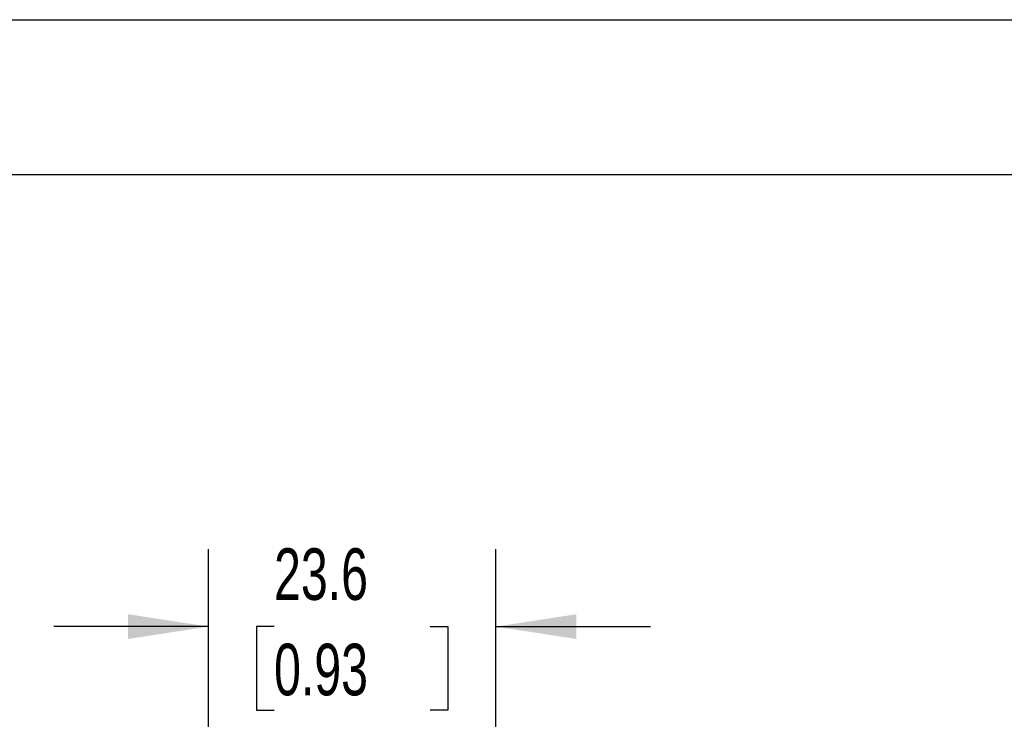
# Model space of a CAD drawing. Header units: millimetres. Extents: x 0 to 559, y 0 to 432.
# Tile 11 of 23: x 118 to 198, y 374 to 432. Entities that reach past the tile are written whole.
import ezdxf

# ---------------------------------------------------------------- set-up
doc = ezdxf.new("R2010")
doc.units = ezdxf.units.MM
doc.header["$LTSCALE"] = 2
doc.layers.add('DIMENSIONS', color=140, linetype='Continuous', lineweight=25)
doc.layers.add('TEXT', color=140, linetype='Continuous', lineweight=25)
doc.styles.add('SLDTEXTSTYLE0', font='TXT', dxfattribs={"width": 0.7})
doc.dimstyles.new('SLDDIMSTYLE1', dxfattribs={"dimtxt": 4.316016, "dimasz": 6.604, "dimexe": 0, "dimexo": 0.0625, "dimgap": 1.079004, "dimtad": 0, "dimtih": 1, "dimtoh": 1, "dimdec": 1, "dimrnd": 1e-09, "dimzin": 12, "dimdsep": 46, "dimtxsty": 'SLDTEXTSTYLE0', "dimsah": 1, "dimcen": 0.09, "dimadec": 0, "dimazin": 3, "dimtfac": 1, "dimtdec": 1, "dimtmove": 0, "dimatfit": 0, "dimfxl": 0, "dimfrac": 2, "dimtolj": 1, "dimtzin": 12, "dimarcsym": 0})

# ---------------------------------------------------------------- blocks, each defined once
blk = doc.blocks.new('_D_2')
at = {"layer": 'DIMENSIONS'}
for p, q in [((133.019, 367.697), (133.019, 388.359)), ((156.629, 367.697), (156.629, 388.359)), ((133.019, 382.009), (120.319, 382.009)), ((138.412, 382.009), (136.962, 382.009)), ((136.962, 382.009), (136.962, 375.149)), ((151.237, 382.009), (152.686, 382.009)), ((152.686, 382.009), (152.686, 375.149)), ((156.629, 382.009), (169.329, 382.009)), ((136.962, 375.149), (138.412, 375.149)), ((152.686, 375.149), (151.237, 375.149))]:
    blk.add_line(p, q, dxfattribs=at)
for points in [[(133.019, 382.009), (126.415, 383.025), (126.415, 380.993)], [(156.629, 382.009), (163.233, 380.993), (163.233, 383.025)]]:
    blk.add_solid(points, dxfattribs=at)
at = {"layer": 'DIMENSIONS', "char_height": 4.2333, "attachment_point": 1, "style": 'SLDTEXTSTYLE0'}
for s, insert in [('23.6', (138.412, 388.432)), ('0.93', (138.412, 380.606))]:
    blk.add_mtext(s, dxfattribs=dict(at, insert=insert))

msp = doc.modelspace()

# ---------------------------------------------------------------- linework, layer by layer
at = {"color": 7, "linetype": 'Continuous'}
msp.add_line((0.005, 431.805), (558.805, 431.805), dxfattribs=at)
at = {"layer": 'TEXT'}
msp.add_line((12.7, 419.1), (546.1, 419.1), dxfattribs=at)

# ---------------------------------------------------------------- dimensions: what is measured, and where the dimension line sits
at = {"layer": 'DIMENSIONS'}
dim = msp.add_linear_dim(base=(156.629, 382.009), p1=(133.019, 365.157), p2=(156.629, 365.157), dimstyle='SLDDIMSTYLE1', dxfattribs=at)
dim.commit()
dim.dimension.update_dxf_attribs({"geometry": '_D_2', "text_midpoint": (144.824, 382.009), "dimtype": 160})

doc.saveas('drawing.dxf')
